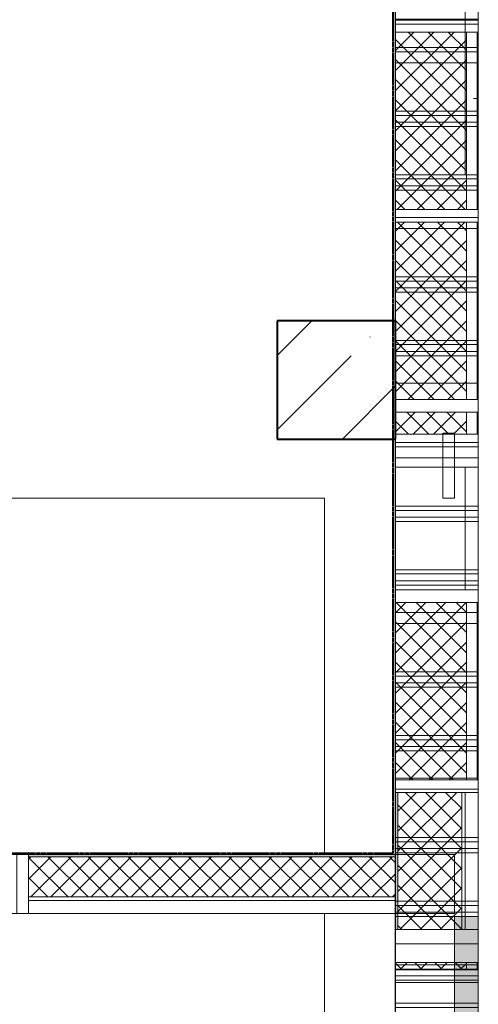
# Model space of a CAD drawing. Header units: millimetres. Extents: x 105028 to 874735, y -568483 to 191941.
# Tile 89 of 135: x 350826 to 352763, y 153900 to 158060. Entities that reach past the tile are written whole.
import ezdxf

# ---------------------------------------------------------------- set-up
doc = ezdxf.new("R2010")
doc.units = ezdxf.units.MM
doc.linetypes.add('ADSK_Штриховая_ш3 п1_5', pattern=[4.5, 3, -1.5])
doc.linetypes.add('Штрих_3_1_5_', pattern=[4.5, 3, -1.5])
doc.layers.add('_Разделитель помещений_', color=4, linetype='ADSK_Штриховая_ш3 п1_5', lineweight=40, true_color=0x00ffff)
for name, color, linetype, lineweight in [('Импосты витража', 7, 'Continuous', 18), ('Несущие колонны', 7, 'Continuous', 18), ('Панели витража', 252, 'Continuous', 5), ('Перекрытия', 7, 'Continuous', 18), ('Стены', 7, 'Continuous', 18), ('Стены разрез', 7, 'Continuous', 40), ('Стены штриховка', 7, 'Continuous', 40)]:
    doc.layers.add(name, color=color, linetype=linetype, lineweight=lineweight)
pattern_1 = [(45, (0, 0), (-42.42640687, 42.42640687), []), (135, (0, 0), (-42.42640687, -42.42640687), [])]

# ---------------------------------------------------------------- blocks, each defined once
blk = doc.blocks.new('135_SLK_K2_AR_rvt-1-К2_L02_5_400__Задание СС')
at = {"layer": '_Разделитель помещений_', "linetype": 'Штрих_3_1_5_'}
for p, q in [((-12368724.2, 9982460.7), (-12368724.2, 9990560.7)), ((-12375904.2, 9982460.7), (-12368724.2, 9982460.7))]:
    blk.add_line(p, q, dxfattribs=at)
at = {"layer": 'Перекрытия'}
for p, q in [((-12368714.2, 10008240.7), (-12368714.2, 9982455.7)), ((-12368714.2, 9982455.7), (-12368714.2, 10008240.7)), ((-12368714.2, 9982455.7), (-12386314.2, 9982455.7)), ((-12386314.2, 9982455.7), (-12368714.2, 9982455.7))]:
    blk.add_line(p, q, dxfattribs=at)
blk = doc.blocks.new('Бетон-Прямоугольная-Колонна - CLM_Типовые этажи_В50 F100-500х500-3065940-К2_L02_5_400__Задание СС')
at = {"layer": 'Несущие колонны', "lineweight": 9}
h = blk.add_hatch(dxfattribs=at)
h.set_pattern_fill('FP_10', color=256, style=0, pattern_type=2)
h.set_pattern_definition([(45, (12368964.2, -9984460.75), (-314.308964, 314.308964), []), (45, (12369278.5, -9984460.75), (-314.308964, 314.308964), [555.625, -111.125, 3.353, -107.772])])
h.paths.add_polyline_path([(250, -250), (250, 250), (-250, 250), (-250, -250)])
at = {"layer": 'Несущие колонны', "lineweight": 40}
for p, q in [((250, 250), (-250, 250)), ((-250, 250), (-250, -250)), ((250, -250), (250, 250)), ((-250, -250), (250, -250))]:
    blk.add_line(p, q, dxfattribs=at)
at = {"layer": 'Несущие колонны'}
for p, q in [((-250, -250), (-250, 250)), ((-250, 250), (250, 250)), ((250, 250), (250, -250)), ((250, -250), (-250, -250))]:
    blk.add_line(p, q, dxfattribs=at)
blk = doc.blocks.new('135_SLK_K1-2-3_KR_rvt-1-К2_L02_5_400__Задание СС')
at = {"layer": 'Перекрытия'}
for p, q in [((-12368714.2, 10009860.7), (-12368714.2, 9984210.7)), ((-12368714.2, 9982455.7), (-12368714.2, 10009860.7)), ((-12368714.2, 9984210.7), (-12368714.2, 9982455.7)), ((-12368714.2, 9982455.7), (-12386314.2, 9982455.7)), ((-12386314.2, 9982455.7), (-12368714.2, 9982455.7))]:
    blk.add_line(p, q, dxfattribs=at)
at = {"layer": 'Несущие колонны', "lineweight": 18}
blk.add_blockref('Бетон-Прямоугольная-Колонна - CLM_Типовые этажи_В50 F100-500х500-3065940-К2_L02_5_400__Задание СС', (-12368964.2, 9984460.7), dxfattribs=at)
blk = doc.blocks.new('Rectangular Mullion - R_StandardFrame_50Wx250H-5166073-К2_L02_5_400__Задание СС')
at = {"layer": 'Импосты витража', "lineweight": 5}
for p, q in [((-12370289.2, 9982455.7), (-12368464.2, 9982455.7)), ((-12370289.2, 9982455.7), (-12368464.2, 9982455.7)), ((-12368464.2, 9982205.7), (-12368464.2, 9982455.7)), ((-12368464.2, 9982455.7), (-12368464.2, 9982205.7)), ((-12368464.2, 9982205.7), (-12370289.2, 9982205.7)), ((-12370289.2, 9982205.7), (-12368464.2, 9982205.7))]:
    blk.add_line(p, q, dxfattribs=at)
blk = doc.blocks.new('Rectangular Mullion - R_StandardFrame_50Wx250H-4645611-К2_L02_5_400__Задание СС')
at = {"layer": 'Импосты витража', "lineweight": 5}
for p, q in [((-12372114.2, 9982455.7), (-12370289.2, 9982455.7)), ((-12372114.2, 9982455.7), (-12370289.2, 9982455.7)), ((-12370289.2, 9982205.7), (-12372114.2, 9982205.7)), ((-12372114.2, 9982205.7), (-12370289.2, 9982205.7))]:
    blk.add_line(p, q, dxfattribs=at)
blk = doc.blocks.new('Rectangular Mullion - R_InvisibleFrame_50Wx250H-5146803-К2_L02_5_400__Задание СС')
at = {"layer": 'Импосты витража', "lineweight": 5}
for p, q in [((-25, 0), (-25, 250)), ((-25, 250), (25, 250)), ((25, 250), (-25, 250)), ((-25, 250), (-25, 0)), ((25, 250), (25, 0)), ((25, 0), (25, 250)), ((25, 0), (-25, 0)), ((-25, 0), (25, 0))]:
    blk.add_line(p, q, dxfattribs=at)
blk = doc.blocks.new('System Panel - A_PAN_Glass_Теплое-V17-К2_L02_5_400__Задание СС')
at = {"layer": 'Панели витража', "lineweight": 5}
h = blk.add_hatch(dxfattribs=at)
h.set_pattern_fill('FP_28', color=256, style=0, pattern_type=2)
h.set_pattern_definition([(0, (0, 8703963.38), (317.5, 113.782), [158.75, -476.25]), (90, (79.38, 8703934.94), (-317.5, 113.782), [56.891, -170.673])])
h.paths.add_polyline_path([(-12368414.2, 9985981), (-12368365.2, 9985981), (-12368365.2, 9986231.9), (-12368420.2, 9986231.9), (-12368420.2, 9985981)])
h = blk.add_hatch(dxfattribs=at)
h.set_pattern_fill('FP_29', color=256, style=0, pattern_type=2)
h.set_pattern_definition([(0, (0, 1282017.62), (317.5, 296.412), [158.75, -476.25]), (90, (79.38, 1281943.52), (-317.5, 296.412), [148.206, -444.618])])
h.paths.add_polyline_path([(-12368420.2, 9985327.5), (-12368365.2, 9985327.5), (-12368365.2, 9985981), (-12368420.2, 9985981), (-12368420.2, 9985930.5)])
for p, q in [((-12368420.2, 9985981), (-12368420.2, 9986231.9)), ((-12368420.2, 9986231.9), (-12368420.2, 9985578.4)), ((-12368420.2, 9986231.9), (-12368365.2, 9986231.9)), ((-12368365.2, 9985578.4), (-12368365.2, 9986231.9)), ((-12368365.2, 9986231.9), (-12368365.2, 9985981)), ((-12368420.2, 9985327.5), (-12368420.2, 9985981)), ((-12368420.2, 9985981), (-12368365.2, 9985981)), ((-12368365.2, 9985981), (-12368365.2, 9985327.5)), ((-12368420.2, 9985578.4), (-12368420.2, 9985327.5)), ((-12368365.2, 9985578.4), (-12368420.2, 9985578.4)), ((-12368365.2, 9985327.5), (-12368365.2, 9985578.4)), ((-12368420.2, 9985327.5), (-12368365.2, 9985327.5))]:
    blk.add_line(p, q, dxfattribs=at)
blk = doc.blocks.new('System Panel - A_PAN_ALU_Темный_100_Тонкая панель_Вынос2-5728214-К2_L02_5_400__Задание СС')
at = {"layer": 'Панели витража', "lineweight": 5, "true_color": 0xdbdbdb}
blk.add_hatch(color=254, dxfattribs=at).paths.add_polyline_path([(-12368465.2, 9981942.5), (-12368365.2, 9981942.5), (-12368365.2, 9982193.4), (-12368465.2, 9982193.4), (-12368465.2, 9981967.3)])
h = blk.add_hatch(color=254, dxfattribs=at)
h.paths.add_polyline_path([(-12368365.2, 9981289), (-12368365.2, 9981913.7), (-12368465.2, 9981913.7), (-12368465.2, 9981289)])
h.paths.add_polyline_path([(-12368365.2, 9981924.6), (-12368365.2, 9981942.5), (-12368465.2, 9981942.5), (-12368465.2, 9981924.6)])
at = {"layer": 'Панели витража', "lineweight": 5}
for p, q in [((-12368465.2, 9981942.5), (-12368465.2, 9982193.4)), ((-12368465.2, 9982193.4), (-12368465.2, 9981539.9)), ((-12368465.2, 9982193.4), (-12368365.2, 9982193.4)), ((-12368365.2, 9981539.9), (-12368365.2, 9982193.4)), ((-12368365.2, 9982193.4), (-12368365.2, 9981942.5)), ((-12368465.2, 9981289), (-12368465.2, 9981942.5)), ((-12368465.2, 9981942.5), (-12368365.2, 9981942.5)), ((-12368365.2, 9981942.5), (-12368365.2, 9981289)), ((-12368465.2, 9981539.9), (-12368465.2, 9981289)), ((-12368365.2, 9981539.9), (-12368465.2, 9981539.9)), ((-12368365.2, 9981289), (-12368365.2, 9981539.9)), ((-12368465.2, 9981289), (-12368365.2, 9981289))]:
    blk.add_line(p, q, dxfattribs=at)
blk = doc.blocks.new('System Panel - A_PAN_Glass_Теплое-V19-К2_L02_5_400__Задание СС')
at = {"layer": 'Панели витража', "lineweight": 5}
for p, q in [((-12368365.2, 9984091.4), (-12368420.2, 9984091.4)), ((-12368420.2, 9984091.4), (-12368420.2, 9983574)), ((-12368420.2, 9984091.4), (-12368420.2, 9983640.4)), ((-12368365.2, 9983574), (-12368365.2, 9984091.4)), ((-12368365.2, 9983640.4), (-12368365.2, 9984091.4)), ((-12368365.2, 9983640.4), (-12368420.2, 9983640.4)), ((-12368420.2, 9983640.4), (-12368420.2, 9983574)), ((-12368365.2, 9983574), (-12368365.2, 9983640.4)), ((-12368420.2, 9983574), (-12368365.2, 9983574))]:
    blk.add_line(p, q, dxfattribs=at)
blk = doc.blocks.new('System Panel - A_PAN_ALU_Темный_100_Тонкая панель_Вынос2-V22-К2_L02_5_400__Задание СС')
at = {"layer": 'Панели витража', "lineweight": 5, "true_color": 0xdbdbdb}
blk.add_hatch(color=254, dxfattribs=at).paths.add_polyline_path([(-12368465.2, 9981913.7), (-12368365.2, 9981913.7), (-12368365.2, 9981924.6), (-12368465.2, 9981924.6)])
at = {"layer": 'Панели витража', "lineweight": 5}
for p, q in [((-12368465.2, 9981924.6), (-12368365.2, 9981924.6)), ((-12368465.2, 9981913.7), (-12368465.2, 9981924.6)), ((-12368465.2, 9981924.6), (-12368465.2, 9981271.1)), ((-12368365.2, 9981913.7), (-12368465.2, 9981913.7)), ((-12368465.2, 9981913.7), (-12368465.2, 9981163.9)), ((-12368365.2, 9981271.1), (-12368365.2, 9981924.6)), ((-12368365.2, 9981924.6), (-12368365.2, 9981913.7)), ((-12368365.2, 9981163.9), (-12368365.2, 9981913.7)), ((-12368365.2, 9981271.1), (-12368465.2, 9981271.1)), ((-12368465.2, 9981271.1), (-12368465.2, 9981163.9)), ((-12368365.2, 9981163.9), (-12368365.2, 9981271.1)), ((-12368465.2, 9981163.9), (-12368365.2, 9981163.9))]:
    blk.add_line(p, q, dxfattribs=at)
blk = doc.blocks.new('Rectangular Mullion - R_InvisibleFrame_50Wx350H-5538028-К2_L02_5_400__Задание СС')
at = {"layer": 'Импосты витража', "lineweight": 5}
for p, q in [((-12368365.2, 9984849.4), (-12368715.2, 9984849.4)), ((-12368715.2, 9984849.4), (-12368715.2, 9984831.5)), ((-12368715.2, 9984195.9), (-12368715.2, 9984849.4)), ((-12368365.2, 9984831.5), (-12368365.2, 9984849.4)), ((-12368365.2, 9984849.4), (-12368365.2, 9984195.9)), ((-12368715.2, 9984831.5), (-12368365.2, 9984831.5)), ((-12368715.2, 9984178), (-12368715.2, 9984831.5)), ((-12368365.2, 9984178), (-12368365.2, 9984831.5)), ((-12368715.2, 9984178), (-12368715.2, 9984195.9)), ((-12368715.2, 9984195.9), (-12368365.2, 9984195.9)), ((-12368365.2, 9984178), (-12368715.2, 9984178)), ((-12368365.2, 9984195.9), (-12368365.2, 9984178))]:
    blk.add_line(p, q, dxfattribs=at)
blk = doc.blocks.new('Rectangular Mullion - R_InvisibleFrame_50Wx350H-V25-К2_L02_5_400__Задание СС')
at = {"layer": 'Импосты витража', "lineweight": 5}
for p, q in [((-12368365.2, 9984231), (-12368715.2, 9984231)), ((-12368715.2, 9984231), (-12368715.2, 9984091.4)), ((-12368715.2, 9983658.4), (-12368715.2, 9984231)), ((-12368365.2, 9984091.4), (-12368365.2, 9984231)), ((-12368365.2, 9984231), (-12368365.2, 9983658.4)), ((-12368715.2, 9984091.4), (-12368365.2, 9984091.4)), ((-12368715.2, 9983640.4), (-12368715.2, 9984091.4)), ((-12368365.2, 9983640.4), (-12368365.2, 9984091.4)), ((-12368715.2, 9983640.4), (-12368715.2, 9983658.4)), ((-12368715.2, 9983658.4), (-12368365.2, 9983658.4)), ((-12368365.2, 9983640.4), (-12368715.2, 9983640.4)), ((-12368365.2, 9983658.4), (-12368365.2, 9983640.4))]:
    blk.add_line(p, q, dxfattribs=at)
blk = doc.blocks.new('Rectangular Mullion - R_InvisibleFrame_50Wx350H-5538029-К2_L02_5_400__Задание СС')
at = {"layer": 'Импосты витража', "lineweight": 5}
for p, q in [((-12368715.2, 9984377.3), (-12368715.2, 9984618.4)), ((-12368365.2, 9984377.3), (-12368365.2, 9984618.4)), ((-12368715.2, 9984323.8), (-12368715.2, 9984571.7)), ((-12368365.2, 9984571.7), (-12368365.2, 9984323.8)), ((-12368365.2, 9984377.3), (-12368715.2, 9984377.3)), ((-12368715.2, 9984377.3), (-12368715.2, 9984323.8)), ((-12368365.2, 9984323.8), (-12368365.2, 9984377.3)), ((-12368715.2, 9984323.8), (-12368365.2, 9984323.8))]:
    blk.add_line(p, q, dxfattribs=at)
blk = doc.blocks.new('Rectangular Mullion - R_InvisibleFrame_50Wx350H-V28-К2_L02_5_400__Задание СС')
at = {"layer": 'Импосты витража', "lineweight": 5}
for p, q in [((-12368715.2, 9985180.7), (-12368715.2, 9985318.5)), ((-12368365.2, 9985180.7), (-12368365.2, 9985318.5)), ((-12368715.2, 9985127.1), (-12368715.2, 9985271.9)), ((-12368365.2, 9985271.9), (-12368365.2, 9985127.1)), ((-12368365.2, 9985180.7), (-12368715.2, 9985180.7)), ((-12368715.2, 9985180.7), (-12368715.2, 9985127.1)), ((-12368365.2, 9985127.1), (-12368365.2, 9985180.7)), ((-12368715.2, 9985127.1), (-12368365.2, 9985127.1))]:
    blk.add_line(p, q, dxfattribs=at)
blk = doc.blocks.new('Rectangular Mullion - R_InvisibleFrame_50Wx350H-V29-К2_L02_5_400__Задание СС')
at = {"layer": 'Импосты витража', "lineweight": 5}
for p, q in [((-12368715.2, 9985984.1), (-12368715.2, 9986018.7)), ((-12368365.2, 9985984.1), (-12368365.2, 9986018.7)), ((-12368365.2, 9985984.1), (-12368715.2, 9985984.1)), ((-12368715.2, 9985984.1), (-12368715.2, 9985930.5)), ((-12368715.2, 9985930.5), (-12368715.2, 9985972)), ((-12368365.2, 9985930.5), (-12368365.2, 9985984.1)), ((-12368365.2, 9985972), (-12368365.2, 9985930.5)), ((-12368715.2, 9985930.5), (-12368365.2, 9985930.5))]:
    blk.add_line(p, q, dxfattribs=at)
blk = doc.blocks.new('Rectangular Mullion - R_InvisibleFrame_50Wx350H-V30-К2_L02_5_400__Задание СС')
at = {"layer": 'Импосты витража', "lineweight": 5}
for p, q in [((-12368715.2, 9983574), (-12368715.2, 9983649.4)), ((-12368365.2, 9983574), (-12368365.2, 9983649.4)), ((-12368715.2, 9983520.4), (-12368715.2, 9983602.7)), ((-12368365.2, 9983602.7), (-12368365.2, 9983520.4)), ((-12368365.2, 9983574), (-12368715.2, 9983574)), ((-12368715.2, 9983574), (-12368715.2, 9983520.4)), ((-12368365.2, 9983520.4), (-12368365.2, 9983574)), ((-12368715.2, 9983520.4), (-12368365.2, 9983520.4))]:
    blk.add_line(p, q, dxfattribs=at)
blk = doc.blocks.new('Rectangular Mullion - R_InvisibleFrame_50Wx350H-V31-К2_L02_5_400__Задание СС')
at = {"layer": 'Импосты витража', "lineweight": 5}
for p, q in [((-12368365.2, 9982138.1), (-12368715.2, 9982138.1)), ((-12368715.2, 9982138.1), (-12368715.2, 9981998.6)), ((-12368715.2, 9981989.2), (-12368715.2, 9982138.1)), ((-12368365.2, 9981998.6), (-12368365.2, 9982138.1)), ((-12368365.2, 9982138.1), (-12368365.2, 9981989.2)), ((-12368715.2, 9981998.6), (-12368365.2, 9981998.6)), ((-12368715.2, 9981971.3), (-12368715.2, 9981998.6)), ((-12368715.2, 9981971.3), (-12368715.2, 9981989.2)), ((-12368715.2, 9981989.2), (-12368365.2, 9981989.2)), ((-12368365.2, 9981971.3), (-12368715.2, 9981971.3)), ((-12368365.2, 9981971.3), (-12368365.2, 9981998.6)), ((-12368365.2, 9981989.2), (-12368365.2, 9981971.3))]:
    blk.add_line(p, q, dxfattribs=at)
blk = doc.blocks.new('Rectangular Mullion - R_InvisibleFrame_50Wx350H-V33-К2_L02_5_400__Задание СС')
at = {"layer": 'Импосты витража', "lineweight": 5}
for p, q in [((-12368715.2, 9982517.8), (-12368715.2, 9982786.6)), ((-12368365.2, 9982517.8), (-12368365.2, 9982786.6)), ((-12368715.2, 9982471.1), (-12368715.2, 9982739.9)), ((-12368365.2, 9982739.9), (-12368365.2, 9982471.1))]:
    blk.add_line(p, q, dxfattribs=at)
blk = doc.blocks.new('Rectangular Mullion - R_InvisibleFrame_50Wx350H-V34-К2_L02_5_400__Задание СС')
at = {"layer": 'Импосты витража', "lineweight": 5}
for p, q in [((-12368715.2, 9982770.6), (-12368715.2, 9982949.2)), ((-12368365.2, 9982770.6), (-12368365.2, 9982949.2)), ((-12368715.2, 9982717.1), (-12368715.2, 9982902.5)), ((-12368365.2, 9982902.5), (-12368365.2, 9982717.1)), ((-12368365.2, 9982770.6), (-12368715.2, 9982770.6)), ((-12368715.2, 9982770.6), (-12368715.2, 9982717.1)), ((-12368365.2, 9982717.1), (-12368365.2, 9982770.6)), ((-12368715.2, 9982717.1), (-12368365.2, 9982717.1))]:
    blk.add_line(p, q, dxfattribs=at)
blk = doc.blocks.new('Rectangular Mullion - R_InvisibleFrame_50Wx350H-V37-К2_L02_5_400__Задание СС')
at = {"layer": 'Импосты витража', "lineweight": 5}
for p, q in [((-12368715.2, 9981967.3), (-12368715.2, 9981980.2)), ((-12368365.2, 9981967.3), (-12368365.2, 9981980.2)), ((-12368365.2, 9981967.3), (-12368715.2, 9981967.3)), ((-12368715.2, 9981967.3), (-12368715.2, 9981913.7)), ((-12368715.2, 9981913.7), (-12368715.2, 9981933.6)), ((-12368365.2, 9981913.7), (-12368365.2, 9981967.3)), ((-12368365.2, 9981933.6), (-12368365.2, 9981913.7)), ((-12368715.2, 9981913.7), (-12368365.2, 9981913.7))]:
    blk.add_line(p, q, dxfattribs=at)
blk = doc.blocks.new('135_SLK_K2_AR_FCD_rvt-1-К2_L02_5_400__Задание СС')
at = {"layer": 'Стены разрез', "lineweight": 5}
h = blk.add_hatch(dxfattribs=at)
h.set_pattern_fill('FP_23', color=256, style=0, pattern_type=2)
h.set_pattern_definition(pattern_1)
h.paths.add_polyline_path([(-12368414.2, 9985180.7), (-12368414.2, 9985930.5), (-12368714.2, 9985930.5), (-12368714.2, 9985180.7)])
h = blk.add_hatch(dxfattribs=at)
h.set_pattern_fill('FP_23', color=256, style=0, pattern_type=2)
h.set_pattern_definition(pattern_1)
h.paths.add_polyline_path([(-12368414.2, 9984377.3), (-12368414.2, 9985127.1), (-12368714.2, 9985127.1), (-12368714.2, 9984377.3)])
h = blk.add_hatch(dxfattribs=at)
h.set_pattern_fill('FP_23', color=256, style=0, pattern_type=2)
h.set_pattern_definition(pattern_1)
h.paths.add_polyline_path([(-12368414.2, 9984231), (-12368414.2, 9984323.8), (-12368714.2, 9984323.8), (-12368714.2, 9984231)])
h = blk.add_hatch(dxfattribs=at)
h.set_pattern_fill('FP_23', color=256, style=0, pattern_type=2)
h.set_pattern_definition(pattern_1)
h.paths.add_polyline_path([(-12368414.2, 9982770.6), (-12368414.2, 9983520.4), (-12368714.2, 9983520.4), (-12368714.2, 9982770.6)])
at = {"layer": 'Стены разрез', "lineweight": 18, "true_color": 0xe1dccd}
for points in [[(-12368704.2, 9982138.1), (-12368704.2, 9982717.1), (-12368714.2, 9982717.1), (-12368714.2, 9982138.1)], [(-12368714.2, 9982445.7), (-12368714.2, 9982455.7), (-12370264.2, 9982455.7), (-12370264.2, 9982445.7), (-12369157.5, 9982445.7)]]:
    blk.add_hatch(color=254, dxfattribs=at).paths.add_polyline_path(points)
at = {"layer": 'Стены разрез', "lineweight": 5}
h = blk.add_hatch(dxfattribs=at)
h.set_pattern_fill('FP_23', color=256, style=0, pattern_type=2)
h.set_pattern_definition(pattern_1)
h.paths.add_polyline_path([(-12368704.2, 9982138.1), (-12368434.2, 9982138.1), (-12368434.2, 9982717.1), (-12368704.2, 9982717.1)])
h = blk.add_hatch(dxfattribs=at)
h.set_pattern_fill('FP_23', color=256, style=0, pattern_type=2)
h.set_pattern_definition(pattern_1)
h.paths.add_polyline_path([(-12370264.2, 9982275.7), (-12368714.2, 9982275.7), (-12368714.2, 9982445.7), (-12370264.2, 9982445.7)])
h = blk.add_hatch(dxfattribs=at)
h.set_pattern_fill('FP_23', color=256, style=0, pattern_type=2)
h.set_pattern_definition(pattern_1)
h.paths.add_polyline_path([(-12368414.2, 9981967.3), (-12368414.2, 9981998.6), (-12368714.2, 9981998.6), (-12368714.2, 9981967.3)])
at = {"layer": 'Перекрытия', "lineweight": 5}
for p, q in [((-12371994.2, 9983960.7), (-12369014.2, 9983960.7)), ((-12369014.2, 9983960.7), (-12371994.2, 9983960.7)), ((-12369014.2, 9983960.7), (-12369014.2, 9982455.7)), ((-12369014.2, 9982455.7), (-12369014.2, 9983960.7)), ((-12369014.2, 9982455.7), (-12371994.2, 9982455.7)), ((-12371994.2, 9982455.7), (-12369014.2, 9982455.7)), ((-12369014.2, 9981107.6), (-12369014.2, 9982205.7)), ((-12369014.2, 9982205.7), (-12368714.2, 9982205.7)), ((-12368714.2, 9982205.7), (-12369014.2, 9982205.7)), ((-12369014.2, 9982205.7), (-12369014.2, 9981107.6)), ((-12368714.2, 9982205.7), (-12368714.2, 9981107.6)), ((-12368714.2, 9981107.6), (-12368714.2, 9982205.7))]:
    blk.add_line(p, q, dxfattribs=at)
at = {"layer": 'Стены', "lineweight": 5}
for p, q in [((-12368714.2, 9986500.6), (-12368714.2, 9985847.1)), ((-12368364.2, 9985847.1), (-12368364.2, 9986500.6)), ((-12368714.2, 9985596.3), (-12368714.2, 9986249.8)), ((-12368364.2, 9986249.8), (-12368364.2, 9985596.3)), ((-12368714.2, 9985963.1), (-12368364.2, 9985963.1)), ((-12368714.2, 9985963.1), (-12368714.2, 9985309.6)), ((-12368714.2, 9985930.5), (-12368714.2, 9985963.1)), ((-12368364.2, 9985309.6), (-12368364.2, 9985963.1)), ((-12368364.2, 9985963.1), (-12368364.2, 9985930.5)), ((-12368714.2, 9985847.1), (-12368714.2, 9985596.3)), ((-12368364.2, 9985847.1), (-12368714.2, 9985847.1)), ((-12368364.2, 9985596.3), (-12368364.2, 9985847.1)), ((-12368714.2, 9985800.5), (-12368714.2, 9985146.9)), ((-12368714.2, 9985549.6), (-12368714.2, 9985800.5)), ((-12368714.2, 9985800.5), (-12368364.2, 9985800.5)), ((-12368364.2, 9985146.9), (-12368364.2, 9985800.5)), ((-12368364.2, 9985800.5), (-12368364.2, 9985549.6)), ((-12368714.2, 9985596.3), (-12368364.2, 9985596.3)), ((-12368714.2, 9984896.1), (-12368714.2, 9985549.6)), ((-12368714.2, 9985549.6), (-12368364.2, 9985549.6)), ((-12368364.2, 9985549.6), (-12368364.2, 9984896.1)), ((-12368714.2, 9985531.7), (-12368714.2, 9984878.2)), ((-12368714.2, 9985280.8), (-12368714.2, 9985531.7)), ((-12368714.2, 9985531.7), (-12368364.2, 9985531.7)), ((-12368364.2, 9984878.2), (-12368364.2, 9985531.7)), ((-12368364.2, 9985531.7), (-12368364.2, 9985280.8)), ((-12368364.2, 9985309.6), (-12368714.2, 9985309.6)), ((-12368714.2, 9985309.6), (-12368714.2, 9985180.7)), ((-12368364.2, 9985180.7), (-12368364.2, 9985309.6)), ((-12368714.2, 9984627.3), (-12368714.2, 9985280.8)), ((-12368714.2, 9985280.8), (-12368364.2, 9985280.8)), ((-12368714.2, 9985262.9), (-12368364.2, 9985262.9)), ((-12368714.2, 9985262.9), (-12368714.2, 9984609.4)), ((-12368714.2, 9985127.1), (-12368714.2, 9985262.9)), ((-12368364.2, 9985280.8), (-12368364.2, 9984627.3)), ((-12368364.2, 9984609.4), (-12368364.2, 9985262.9)), ((-12368364.2, 9985262.9), (-12368364.2, 9985127.1)), ((-12368714.2, 9985146.9), (-12368714.2, 9984896.1)), ((-12368364.2, 9985146.9), (-12368714.2, 9985146.9)), ((-12368364.2, 9984896.1), (-12368364.2, 9985146.9)), ((-12368714.2, 9985100.3), (-12368714.2, 9984446.8)), ((-12368714.2, 9984849.4), (-12368714.2, 9985100.3)), ((-12368714.2, 9985100.3), (-12368364.2, 9985100.3)), ((-12368364.2, 9984446.8), (-12368364.2, 9985100.3)), ((-12368364.2, 9985100.3), (-12368364.2, 9984849.4)), ((-12368714.2, 9984896.1), (-12368364.2, 9984896.1)), ((-12368714.2, 9984878.2), (-12368714.2, 9984627.3)), ((-12368364.2, 9984878.2), (-12368714.2, 9984878.2)), ((-12368714.2, 9984195.9), (-12368714.2, 9984849.4)), ((-12368714.2, 9984849.4), (-12368364.2, 9984849.4)), ((-12368364.2, 9984627.3), (-12368364.2, 9984878.2)), ((-12368364.2, 9984849.4), (-12368364.2, 9984195.9)), ((-12368714.2, 9984831.5), (-12368714.2, 9984178)), ((-12368714.2, 9984580.6), (-12368714.2, 9984831.5)), ((-12368714.2, 9984831.5), (-12368364.2, 9984831.5)), ((-12368364.2, 9984178), (-12368364.2, 9984831.5)), ((-12368364.2, 9984831.5), (-12368364.2, 9984580.6)), ((-12368714.2, 9984627.3), (-12368364.2, 9984627.3)), ((-12368364.2, 9984609.4), (-12368714.2, 9984609.4)), ((-12368714.2, 9984609.4), (-12368714.2, 9984377.3)), ((-12368364.2, 9984377.3), (-12368364.2, 9984609.4)), ((-12368714.2, 9983927.1), (-12368714.2, 9984580.6)), ((-12368714.2, 9984580.6), (-12368364.2, 9984580.6)), ((-12368714.2, 9984562.7), (-12368364.2, 9984562.7)), ((-12368714.2, 9984562.7), (-12368714.2, 9983909.2)), ((-12368714.2, 9984323.8), (-12368714.2, 9984562.7)), ((-12368364.2, 9984580.6), (-12368364.2, 9983927.1)), ((-12368364.2, 9983909.2), (-12368364.2, 9984562.7)), ((-12368364.2, 9984562.7), (-12368364.2, 9984323.8)), ((-12368714.2, 9984446.8), (-12368714.2, 9984195.9)), ((-12368364.2, 9984446.8), (-12368714.2, 9984446.8)), ((-12368364.2, 9984195.9), (-12368364.2, 9984446.8)), ((-12368714.2, 9983658.4), (-12368714.2, 9984231)), ((-12368514.2, 9983960.7), (-12368514.2, 9984235.7)), ((-12368514.2, 9984235.7), (-12368514.2, 9984010.7)), ((-12368514.2, 9984235.7), (-12368464.2, 9984235.7)), ((-12368514.2, 9984235.7), (-12368464.2, 9984235.7)), ((-12368464.2, 9983960.7), (-12368464.2, 9984235.7)), ((-12368464.2, 9984235.7), (-12368464.2, 9983960.7)), ((-12368364.2, 9984231), (-12368364.2, 9983658.4)), ((-12368714.2, 9984195.9), (-12368364.2, 9984195.9)), ((-12368714.2, 9984178), (-12368714.2, 9983927.1)), ((-12368364.2, 9984178), (-12368714.2, 9984178)), ((-12368364.2, 9983927.1), (-12368364.2, 9984178)), ((-12368714.2, 9984131.3), (-12368714.2, 9983477.8)), ((-12368714.2, 9983880.4), (-12368714.2, 9984131.3)), ((-12368714.2, 9984131.3), (-12368364.2, 9984131.3)), ((-12368364.2, 9983477.8), (-12368364.2, 9984131.3)), ((-12368364.2, 9984131.3), (-12368364.2, 9983880.4)), ((-12368514.2, 9984010.7), (-12368514.2, 9983960.7)), ((-12368714.2, 9983927.1), (-12368364.2, 9983927.1)), ((-12368464.2, 9983960.7), (-12368514.2, 9983960.7)), ((-12368514.2, 9983960.7), (-12368464.2, 9983960.7)), ((-12368364.2, 9983909.2), (-12368714.2, 9983909.2)), ((-12368714.2, 9983909.2), (-12368714.2, 9983658.4)), ((-12368364.2, 9983658.4), (-12368364.2, 9983909.2)), ((-12368714.2, 9983226.9), (-12368714.2, 9983880.4)), ((-12368714.2, 9983880.4), (-12368364.2, 9983880.4)), ((-12368714.2, 9983862.5), (-12368714.2, 9983209)), ((-12368714.2, 9983611.7), (-12368714.2, 9983862.5)), ((-12368714.2, 9983862.5), (-12368364.2, 9983862.5)), ((-12368364.2, 9983880.4), (-12368364.2, 9983226.9)), ((-12368364.2, 9983209), (-12368364.2, 9983862.5)), ((-12368364.2, 9983862.5), (-12368364.2, 9983611.7)), ((-12368714.2, 9983658.4), (-12368364.2, 9983658.4)), ((-12368714.2, 9982958.2), (-12368714.2, 9983611.7)), ((-12368714.2, 9983611.7), (-12368364.2, 9983611.7)), ((-12368714.2, 9983593.8), (-12368364.2, 9983593.8)), ((-12368714.2, 9983593.8), (-12368714.2, 9982940.2)), ((-12368714.2, 9983520.4), (-12368714.2, 9983593.8)), ((-12368364.2, 9983611.7), (-12368364.2, 9982958.2)), ((-12368364.2, 9982940.2), (-12368364.2, 9983593.8)), ((-12368364.2, 9983593.8), (-12368364.2, 9983520.4)), ((-12368714.2, 9983477.8), (-12368714.2, 9983226.9)), ((-12368364.2, 9983477.8), (-12368714.2, 9983477.8)), ((-12368364.2, 9983226.9), (-12368364.2, 9983477.8)), ((-12368714.2, 9983431.1), (-12368714.2, 9982777.6)), ((-12368714.2, 9983180.3), (-12368714.2, 9983431.1)), ((-12368714.2, 9983431.1), (-12368364.2, 9983431.1)), ((-12368364.2, 9982777.6), (-12368364.2, 9983431.1)), ((-12368364.2, 9983431.1), (-12368364.2, 9983180.3)), ((-12368714.2, 9983226.9), (-12368364.2, 9983226.9)), ((-12368714.2, 9983209), (-12368714.2, 9982958.2)), ((-12368364.2, 9983209), (-12368714.2, 9983209)), ((-12368714.2, 9982526.8), (-12368714.2, 9983180.3)), ((-12368714.2, 9983180.3), (-12368364.2, 9983180.3)), ((-12368364.2, 9982958.2), (-12368364.2, 9983209)), ((-12368364.2, 9983180.3), (-12368364.2, 9982526.8)), ((-12368714.2, 9983162.3), (-12368714.2, 9982508.8)), ((-12368714.2, 9982911.5), (-12368714.2, 9983162.3)), ((-12368714.2, 9983162.3), (-12368364.2, 9983162.3)), ((-12368364.2, 9982508.8), (-12368364.2, 9983162.3)), ((-12368364.2, 9983162.3), (-12368364.2, 9982911.5)), ((-12368714.2, 9982958.2), (-12368364.2, 9982958.2)), ((-12368364.2, 9982940.2), (-12368714.2, 9982940.2)), ((-12368714.2, 9982940.2), (-12368714.2, 9982770.6)), ((-12368364.2, 9982770.6), (-12368364.2, 9982940.2)), ((-12368714.2, 9982258), (-12368714.2, 9982911.5)), ((-12368714.2, 9982911.5), (-12368364.2, 9982911.5)), ((-12368714.2, 9982893.6), (-12368364.2, 9982893.6)), ((-12368714.2, 9982893.6), (-12368714.2, 9982240.1)), ((-12368714.2, 9982717.1), (-12368714.2, 9982893.6)), ((-12368364.2, 9982911.5), (-12368364.2, 9982258)), ((-12368364.2, 9982240.1), (-12368364.2, 9982893.6)), ((-12368364.2, 9982893.6), (-12368364.2, 9982717.1)), ((-12368714.2, 9982777.6), (-12368714.2, 9982526.8)), ((-12368364.2, 9982777.6), (-12368714.2, 9982777.6)), ((-12368364.2, 9982526.8), (-12368364.2, 9982777.6)), ((-12368714.2, 9982730.9), (-12368714.2, 9982077.4)), ((-12368714.2, 9982480.1), (-12368714.2, 9982730.9)), ((-12368714.2, 9982730.9), (-12368364.2, 9982730.9)), ((-12368364.2, 9982077.4), (-12368364.2, 9982730.9)), ((-12368364.2, 9982730.9), (-12368364.2, 9982480.1)), ((-12368714.2, 9982526.8), (-12368364.2, 9982526.8)), ((-12368714.2, 9982508.8), (-12368714.2, 9982258)), ((-12368364.2, 9982508.8), (-12368714.2, 9982508.8)), ((-12368714.2, 9981826.6), (-12368714.2, 9982480.1)), ((-12368714.2, 9982480.1), (-12368364.2, 9982480.1)), ((-12368364.2, 9982258), (-12368364.2, 9982508.8)), ((-12368364.2, 9982480.1), (-12368364.2, 9981826.6)), ((-12368714.2, 9982455.7), (-12370264.2, 9982455.7)), ((-12370264.2, 9982205.7), (-12370264.2, 9982455.7)), ((-12368714.2, 9982462.2), (-12368714.2, 9981808.7)), ((-12368714.2, 9982211.3), (-12368714.2, 9982462.2)), ((-12368714.2, 9982462.2), (-12368364.2, 9982462.2)), ((-12368714.2, 9982455.7), (-12368714.2, 9982205.7)), ((-12368364.2, 9981808.7), (-12368364.2, 9982462.2)), ((-12368364.2, 9982462.2), (-12368364.2, 9982211.3)), ((-12368714.2, 9982258), (-12368364.2, 9982258)), ((-12368364.2, 9982240.1), (-12368714.2, 9982240.1)), ((-12368714.2, 9982240.1), (-12368714.2, 9981989.2)), ((-12368364.2, 9981989.2), (-12368364.2, 9982240.1)), ((-12370264.2, 9982205.7), (-12368714.2, 9982205.7)), ((-12368714.2, 9981557.8), (-12368714.2, 9982211.3)), ((-12368714.2, 9982211.3), (-12368364.2, 9982211.3)), ((-12368364.2, 9982211.3), (-12368364.2, 9981557.8)), ((-12368714.2, 9981989.2), (-12368714.2, 9982138.1)), ((-12368364.2, 9982138.1), (-12368364.2, 9981989.2)), ((-12368714.2, 9982077.4), (-12368714.2, 9981826.6)), ((-12368364.2, 9982077.4), (-12368714.2, 9982077.4)), ((-12368364.2, 9981826.6), (-12368364.2, 9982077.4)), ((-12368714.2, 9981998.6), (-12368714.2, 9981971.3)), ((-12368714.2, 9981989.2), (-12368364.2, 9981989.2)), ((-12368364.2, 9981971.3), (-12368714.2, 9981971.3)), ((-12368714.2, 9981971.3), (-12368714.2, 9981967.3)), ((-12368364.2, 9981971.3), (-12368364.2, 9981998.6)), ((-12368364.2, 9981967.3), (-12368364.2, 9981971.3)), ((-12368714.2, 9981826.6), (-12368364.2, 9981826.6))]:
    blk.add_line(p, q, dxfattribs=at)
at = {"layer": 'Стены разрез', "lineweight": 9}
for p, q in [((-12368364.2, 9985930.5), (-12368714.2, 9985930.5)), ((-12368714.2, 9985930.5), (-12368714.2, 9985180.7)), ((-12368364.2, 9985180.7), (-12368364.2, 9985930.5)), ((-12368714.2, 9985180.7), (-12368364.2, 9985180.7)), ((-12368364.2, 9985127.1), (-12368714.2, 9985127.1)), ((-12368714.2, 9985127.1), (-12368714.2, 9984377.3)), ((-12368364.2, 9984377.3), (-12368364.2, 9985127.1)), ((-12368714.2, 9984377.3), (-12368364.2, 9984377.3)), ((-12368364.2, 9984323.8), (-12368714.2, 9984323.8)), ((-12368714.2, 9984323.8), (-12368714.2, 9984231)), ((-12368364.2, 9984231), (-12368364.2, 9984323.8)), ((-12368714.2, 9984231), (-12368364.2, 9984231)), ((-12368364.2, 9983520.4), (-12368714.2, 9983520.4)), ((-12368714.2, 9983520.4), (-12368714.2, 9982770.6)), ((-12368364.2, 9982770.6), (-12368364.2, 9983520.4)), ((-12368714.2, 9982770.6), (-12368364.2, 9982770.6)), ((-12368364.2, 9982717.1), (-12368714.2, 9982717.1)), ((-12368714.2, 9982717.1), (-12368714.2, 9982138.1)), ((-12368364.2, 9982138.1), (-12368364.2, 9982717.1)), ((-12368714.2, 9982455.7), (-12370264.2, 9982455.7)), ((-12370264.2, 9982455.7), (-12370264.2, 9982205.7)), ((-12368714.2, 9982205.7), (-12368714.2, 9982455.7)), ((-12370264.2, 9982205.7), (-12368714.2, 9982205.7)), ((-12368714.2, 9982138.1), (-12368364.2, 9982138.1)), ((-12368364.2, 9981998.6), (-12368714.2, 9981998.6)), ((-12368714.2, 9981998.6), (-12368714.2, 9981967.3)), ((-12368364.2, 9981967.3), (-12368364.2, 9981998.6)), ((-12368714.2, 9981967.3), (-12368364.2, 9981967.3))]:
    blk.add_line(p, q, dxfattribs=at)
at = {"layer": 'Стены штриховка', "lineweight": 9}
for p, q in [((-12368414.2, 9985930.5), (-12368414.2, 9985180.7)), ((-12368369.2, 9985930.5), (-12368369.2, 9985180.7)), ((-12368414.2, 9985127.1), (-12368414.2, 9984377.3)), ((-12368369.2, 9985127.1), (-12368369.2, 9984377.3)), ((-12368414.2, 9984323.8), (-12368414.2, 9984231)), ((-12368369.2, 9984323.8), (-12368369.2, 9984231)), ((-12368414.2, 9983520.4), (-12368414.2, 9982770.6)), ((-12368369.2, 9983520.4), (-12368369.2, 9982770.6)), ((-12368704.2, 9982717.1), (-12368704.2, 9982138.1)), ((-12368434.2, 9982717.1), (-12368434.2, 9982138.1)), ((-12368419.2, 9982717.1), (-12368419.2, 9982138.1)), ((-12370264.2, 9982445.7), (-12368714.2, 9982445.7)), ((-12370264.2, 9982275.7), (-12368714.2, 9982275.7)), ((-12370264.2, 9982260.7), (-12368714.2, 9982260.7)), ((-12368414.2, 9981998.6), (-12368414.2, 9981967.3)), ((-12368369.2, 9981998.6), (-12368369.2, 9981967.3))]:
    blk.add_line(p, q, dxfattribs=at)
at = {"layer": 'Импосты витража', "lineweight": 5}
for name, p in [('Rectangular Mullion - R_InvisibleFrame_50Wx350H-5538028-К2_L02_5_400__Задание СС', (0, 1669.1)), ('Rectangular Mullion - R_InvisibleFrame_50Wx350H-V33-К2_L02_5_400__Задание СС', (0, 3500.9)), ('Rectangular Mullion - R_InvisibleFrame_50Wx350H-5538028-К2_L02_5_400__Задание СС', (0, 1400.4)), ('Rectangular Mullion - R_InvisibleFrame_50Wx350H-V29-К2_L02_5_400__Задание СС', (0, 0)), ('Rectangular Mullion - R_InvisibleFrame_50Wx350H-5538028-К2_L02_5_400__Задание СС', (0, 1131.6)), ('Rectangular Mullion - R_InvisibleFrame_50Wx350H-V33-К2_L02_5_400__Задание СС', (0, 3069.5)), ('Rectangular Mullion - R_InvisibleFrame_50Wx350H-V33-К2_L02_5_400__Задание СС', (0, 2800.7)), ('Rectangular Mullion - R_InvisibleFrame_50Wx350H-5538028-К2_L02_5_400__Задание СС', (0, 700.2)), ('Rectangular Mullion - R_InvisibleFrame_50Wx350H-V28-К2_L02_5_400__Задание СС', (0, 0)), ('Rectangular Mullion - R_InvisibleFrame_50Wx350H-5538028-К2_L02_5_400__Задание СС', (0, 431.4)), ('Rectangular Mullion - R_InvisibleFrame_50Wx350H-V33-К2_L02_5_400__Задание СС', (0, 2369.3)), ('Rectangular Mullion - R_InvisibleFrame_50Wx350H-V33-К2_L02_5_400__Задание СС', (0, 2100.6)), ('Rectangular Mullion - R_InvisibleFrame_50Wx350H-5538028-К2_L02_5_400__Задание СС', (0, 0)), ('Rectangular Mullion - R_InvisibleFrame_50Wx350H-5538029-К2_L02_5_400__Задание СС', (0, 0)), ('Rectangular Mullion - R_InvisibleFrame_50Wx350H-5538028-К2_L02_5_400__Задание СС', (0, -268.8)), ('Rectangular Mullion - R_InvisibleFrame_50Wx350H-V25-К2_L02_5_400__Задание СС', (0, 0)), ('Rectangular Mullion - R_InvisibleFrame_50Wx350H-V33-К2_L02_5_400__Задание СС', (0, 1400.4)), ('Rectangular Mullion - R_InvisibleFrame_50Wx350H-V33-К2_L02_5_400__Задание СС', (0, 1131.6)), ('Rectangular Mullion - R_InvisibleFrame_50Wx350H-5538028-К2_L02_5_400__Задание СС', (0, -969)), ('Rectangular Mullion - R_InvisibleFrame_50Wx350H-V30-К2_L02_5_400__Задание СС', (0, 0)), ('Rectangular Mullion - R_InvisibleFrame_50Wx350H-5538028-К2_L02_5_400__Задание СС', (0, -1237.7)), ('Rectangular Mullion - R_InvisibleFrame_50Wx350H-V33-К2_L02_5_400__Задание СС', (0, 700.2)), ('Rectangular Mullion - R_InvisibleFrame_50Wx350H-V33-К2_L02_5_400__Задание СС', (0, 431.4)), ('Rectangular Mullion - R_InvisibleFrame_50Wx350H-5538028-К2_L02_5_400__Задание СС', (0, -1669.1)), ('Rectangular Mullion - R_InvisibleFrame_50Wx350H-V34-К2_L02_5_400__Задание СС', (0, 0)), ('Rectangular Mullion - R_InvisibleFrame_50Wx350H-5538028-К2_L02_5_400__Задание СС', (0, -1937.9)), ('Rectangular Mullion - R_InvisibleFrame_50Wx350H-V33-К2_L02_5_400__Задание СС', (0, 0)), ('Rectangular Mullion - R_InvisibleFrame_50Wx350H-V33-К2_L02_5_400__Задание СС', (0, -268.8)), ('Rectangular Mullion - R_InvisibleFrame_50Wx350H-5538028-К2_L02_5_400__Задание СС', (0, -2369.3)), ('Rectangular Mullion - R_StandardFrame_50Wx250H-4645611-К2_L02_5_400__Задание СС', (0, 0)), ('Rectangular Mullion - R_StandardFrame_50Wx250H-5166073-К2_L02_5_400__Задание СС', (0, 0)), ('Rectangular Mullion - R_InvisibleFrame_50Wx350H-V33-К2_L02_5_400__Задание СС', (0, -537.6)), ('Rectangular Mullion - R_InvisibleFrame_50Wx350H-5538028-К2_L02_5_400__Задание СС', (0, -2638.1)), ('Rectangular Mullion - R_InvisibleFrame_50Wx350H-V31-К2_L02_5_400__Задание СС', (0, 0)), ('Rectangular Mullion - R_InvisibleFrame_50Wx350H-V37-К2_L02_5_400__Задание СС', (0, 0)), ('Rectangular Mullion - R_InvisibleFrame_50Wx350H-5538028-К2_L02_5_400__Задание СС', (0, -2906.9))]:
    blk.add_blockref(name, p, dxfattribs=at)
at = {"layer": 'Импосты витража', "lineweight": 5, "extrusion": (0, 0, -1)}
blk.add_blockref('Rectangular Mullion - R_InvisibleFrame_50Wx250H-5146803-К2_L02_5_400__Задание СС', (12370289.2, 9982205.7), dxfattribs=at)
at = {"layer": 'Панели витража', "lineweight": 5}
for name in ['System Panel - A_PAN_Glass_Теплое-V17-К2_L02_5_400__Задание СС', 'System Panel - A_PAN_Glass_Теплое-V19-К2_L02_5_400__Задание СС', 'System Panel - A_PAN_ALU_Темный_100_Тонкая панель_Вынос2-5728214-К2_L02_5_400__Задание СС', 'System Panel - A_PAN_ALU_Темный_100_Тонкая панель_Вынос2-V22-К2_L02_5_400__Задание СС']:
    blk.add_blockref(name, (0, 0), dxfattribs=at)

msp = doc.modelspace()

# ---------------------------------------------------------------- block references
at = {"lineweight": 5}
for name in ['135_SLK_K2_AR_FCD_rvt-1-К2_L02_5_400__Задание СС', '135_SLK_K1-2-3_KR_rvt-1-К2_L02_5_400__Задание СС', '135_SLK_K2_AR_rvt-1-К2_L02_5_400__Задание СС']:
    msp.add_blockref(name, (12721127.3, -9827922.2), dxfattribs=at)

doc.saveas('drawing.dxf')
